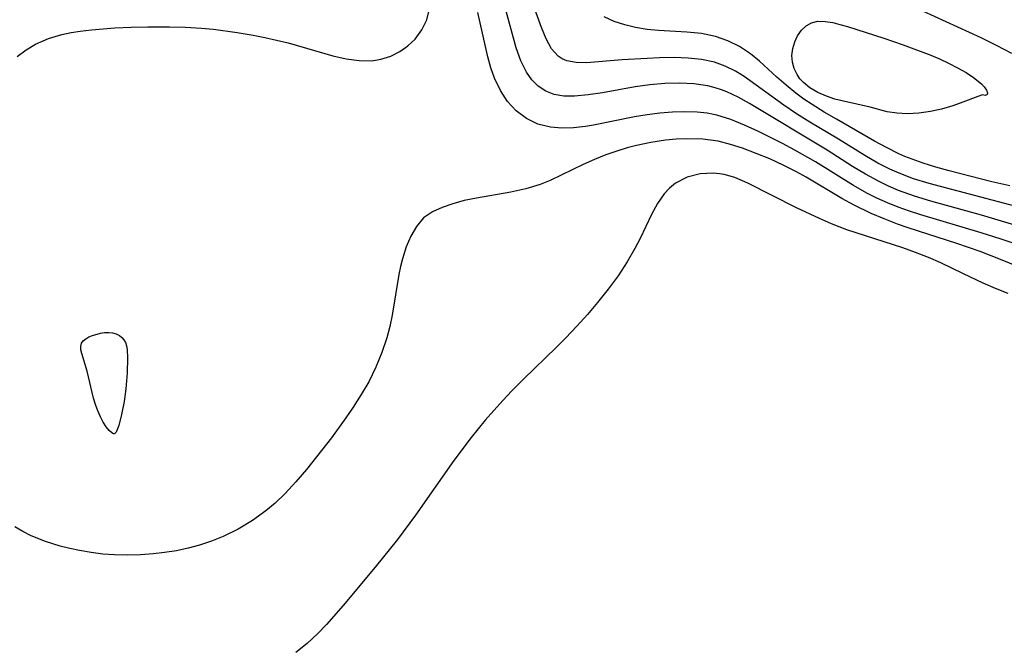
# Model space of a CAD drawing. Header units: inches. Extents: x 1073367 to 1082519, y 1569854 to 1574957.
# Tile 250 of 256: x 1078018 to 1078131, y 1573558 to 1573631. Entities that reach past the tile are written whole.
import ezdxf

# ---------------------------------------------------------------- set-up
doc = ezdxf.new("R2010")
doc.units = ezdxf.units.IN
doc.header["$MEASUREMENT"] = 0
doc.layers.add('CGG_CurvaNivelLidar_v1', color=7, linetype='Continuous', lineweight=30, true_color=0x008008)

msp = doc.modelspace()

# ---------------------------------------------------------------- linework, layer by layer
at = {"layer": 'CGG_CurvaNivelLidar_v1'}
for points in [[(1078135.282, 1573605.9827, 69), (1078128.3535, 1573608.0607, 69), (1078122.5217, 1573609.6687, 69), (1078120.651, 1573610.2442, 69), (1078118.8184, 1573610.903, 69), (1078117.6432, 1573611.3983, 69), (1078116.4947, 1573611.9489, 69), (1078114.9931, 1573612.774, 69), (1078113.5246, 1573613.6654, 69), (1078110.5941, 1573615.5158, 69), (1078101.6389, 1573620.9095, 69), (1078100.3396, 1573621.6236, 69), (1078099.0244, 1573622.2419, 69), (1078098.4076, 1573622.4833, 69), (1078097.6921, 1573622.7145, 69), (1078096.8496, 1573622.9196, 69), (1078095.234, 1573623.1541, 69), (1078093.5728, 1573623.233, 69), (1078091.8833, 1573623.1884, 69), (1078090.1819, 1573623.0444, 69), (1078088.4847, 1573622.819, 69), (1078084.7323, 1573622.1464, 69), (1078083.0721, 1573621.8839, 69), (1078081.4809, 1573621.7423, 69), (1078080.2882, 1573621.766, 69), (1078079.1717, 1573621.9569, 69), (1078078.1917, 1573622.3331, 69), (1078077.3188, 1573622.8969, 69), (1078076.5808, 1573623.624, 69), (1078075.9622, 1573624.4964, 69), (1078075.313, 1573625.8251, 69), (1078074.797, 1573627.3025, 69), (1078073.2861, 1573632.8421, 69)], [(1078132.9329, 1573608.883, 68.5), (1078122.3454, 1573611.6824, 68.5), (1078120.5416, 1573612.245, 68.5), (1078118.8861, 1573612.866, 68.5), (1078117.8278, 1573613.3367, 68.5), (1078116.442, 1573614.0498, 68.5), (1078114.9164, 1573614.9313, 68.5), (1078111.9038, 1573616.7871, 68.5), (1078108.6148, 1573618.7621, 68.5), (1078107.0804, 1573619.7232, 68.5), (1078105.5863, 1573620.7183, 68.5), (1078101.0279, 1573624.0097, 68.5), (1078100.0429, 1573624.6281, 68.5), (1078098.8667, 1573625.2157, 68.5), (1078097.6296, 1573625.6577, 68.5), (1078096.1412, 1573625.9742, 68.5), (1078094.597, 1573626.1319, 68.5), (1078092.9585, 1573626.182, 68.5), (1078091.3001, 1573626.1521, 68.5), (1078089.8748, 1573626.0844, 68.5), (1078087.0015, 1573625.913, 68.5), (1078082.8918, 1573625.6015, 68.5), (1078081.6901, 1573625.6167, 68.5), (1078080.6184, 1573625.8134, 68.5), (1078080.0602, 1573626.0495, 68.5), (1078079.6182, 1573626.3496, 68.5), (1078078.8517, 1573627.2158, 68.5), (1078078.2316, 1573628.3372, 68.5), (1078077.6946, 1573629.64, 68.5), (1078076.4927, 1573632.9735, 68.5)], [(1078017.3106, 1573626.3053, 70), (1078018.3432, 1573627.0792, 70), (1078019.4375, 1573627.7413, 70), (1078020.9095, 1573628.3879, 70), (1078022.4698, 1573628.8484, 70), (1078023.5141, 1573629.0616, 70), (1078024.5824, 1573629.2278, 70), (1078025.8909, 1573629.3869, 70), (1078028.5753, 1573629.6068, 70), (1078030.453, 1573629.6959, 70), (1078032.3501, 1573629.7425, 70), (1078034.8635, 1573629.7396, 70), (1078036.7054, 1573629.6831, 70), (1078038.5481, 1573629.5706, 70), (1078039.9214, 1573629.4447, 70), (1078042.6565, 1573629.096, 70), (1078044.501, 1573628.7905, 70), (1078045.8519, 1573628.5213, 70), (1078048.5093, 1573627.8744, 70), (1078053.6524, 1573626.3957, 70), (1078055.1991, 1573626.0489, 70), (1078056.7003, 1573625.8399, 70), (1078058.1414, 1573625.8273, 70), (1078059.1962, 1573625.9908, 70), (1078060.328, 1573626.3535, 70), (1078061.3765, 1573626.8737, 70), (1078062.3225, 1573627.5275, 70), (1078063.1409, 1573628.2975, 70), (1078063.935, 1573629.3776, 70), (1078064.4774, 1573630.5489, 70), (1078064.7078, 1573631.4966, 70)], [(1078135.7912, 1573603.5381, 69.5), (1078130.6152, 1573605.2795, 69.5), (1078128.3311, 1573606.0147, 69.5), (1078121.384, 1573608.0663, 69.5), (1078120.0619, 1573608.4966, 69.5), (1078118.7568, 1573608.9639, 69.5), (1078117.5333, 1573609.4548, 69.5), (1078116.3329, 1573609.9937, 69.5), (1078115.1587, 1573610.5836, 69.5), (1078113.6209, 1573611.4567, 69.5), (1078109.2625, 1573614.1747, 69.5), (1078106.8697, 1573615.5436, 69.5), (1078105.4581, 1573616.2953, 69.5), (1078102.6729, 1573617.678, 69.5), (1078101.0905, 1573618.418, 69.5), (1078099.5004, 1573619.0699, 69.5), (1078097.8763, 1573619.5651, 69.5), (1078096.7657, 1573619.7765, 69.5), (1078095.6329, 1573619.8998, 69.5), (1078094.2127, 1573619.9507, 69.5), (1078092.774, 1573619.9088, 69.5), (1078091.3241, 1573619.79, 69.5), (1078089.869, 1573619.6069, 69.5), (1078088.4171, 1573619.3698, 69.5), (1078083.6799, 1573618.4273, 69.5), (1078082.7621, 1573618.2738, 69.5), (1078081.3721, 1573618.1048, 69.5), (1078080.0208, 1573618.0526, 69.5), (1078078.72, 1573618.1622, 69.5), (1078077.2863, 1573618.5428, 69.5), (1078075.9647, 1573619.1808, 69.5), (1078074.7868, 1573620.0582, 69.5), (1078073.7975, 1573621.143, 69.5), (1078072.971, 1573622.4062, 69.5), (1078072.3012, 1573623.8082, 69.5), (1078071.8721, 1573625.0172, 69.5), (1078071.5175, 1573626.2778, 69.5), (1078070.3573, 1573631.3943, 69.5)], [(1078121.5666, 1573631.5628, 68), (1078128.2811, 1573628.4851, 68), (1078130.0672, 1573627.614, 68), (1078131.8326, 1573626.7052, 68)], [(1078131.6282, 1573611.42, 68), (1078129.5695, 1573611.8968, 68), (1078124.6337, 1573613.1419, 68), (1078123.1229, 1573613.5604, 68), (1078121.6347, 1573614.028, 68), (1078119.5556, 1573614.8154, 68), (1078118.8437, 1573615.126, 68), (1078117.4306, 1573615.8195, 68), (1078116.0471, 1573616.5755, 68), (1078111.6738, 1573619.0983, 68), (1078110.2628, 1573619.9229, 68), (1078108.883, 1573620.7784, 68), (1078107.9244, 1573621.4217, 68), (1078106.9973, 1573622.0954, 68), (1078105.869, 1573622.9977, 68), (1078104.7972, 1573623.9358, 68), (1078102.7975, 1573625.7764, 68), (1078101.7667, 1573626.6183, 68), (1078100.5078, 1573627.4484, 68), (1078099.161, 1573628.122, 68), (1078097.7372, 1573628.6193, 68), (1078096.1122, 1573628.9487, 68), (1078094.4315, 1573629.1229, 68), (1078091.1842, 1573629.3162, 68), (1078089.8536, 1573629.4425, 68), (1078088.5394, 1573629.6449, 68), (1078087.2828, 1573629.945, 68), (1078086.0666, 1573630.3573, 68), (1078084.9055, 1573630.8918, 68)], [(1078133.9287, 1573601.5598, 70), (1078130.7489, 1573602.8823, 70), (1078128.2249, 1573603.8621, 70), (1078125.5435, 1573604.7766, 70), (1078119.9102, 1573606.5899, 70), (1078118.6846, 1573607.021, 70), (1078117.1553, 1573607.6103, 70), (1078115.6522, 1573608.2533, 70), (1078113.7005, 1573609.2002, 70), (1078112.3004, 1573609.975, 70), (1078108.181, 1573612.4312, 70), (1078107.0685, 1573613.045, 70), (1078105.5361, 1573613.8161, 70), (1078103.9799, 1573614.521, 70), (1078102.4105, 1573615.1646, 70), (1078100.8377, 1573615.747, 70), (1078099.4536, 1573616.198, 70), (1078098.056, 1573616.5493, 70), (1078096.2577, 1573616.7954, 70), (1078094.4259, 1573616.8485, 70), (1078093.2053, 1573616.7952, 70), (1078091.9812, 1573616.68, 70), (1078090.3027, 1573616.429, 70), (1078088.6367, 1573616.0733, 70), (1078087.5488, 1573615.781, 70), (1078086.4728, 1573615.4487, 70), (1078085.1156, 1573614.9743, 70), (1078083.7845, 1573614.4537, 70), (1078082.4848, 1573613.8939, 70), (1078078.689, 1573612.0552, 70), (1078077.558, 1573611.5871, 70), (1078075.8807, 1573611.0615, 70), (1078074.1596, 1573610.6766, 70), (1078070.21, 1573610.0098, 70), (1078068.7953, 1573609.7166, 70), (1078067.4701, 1573609.3635, 70), (1078066.2449, 1573608.9407, 70), (1078065.153, 1573608.4422, 70), (1078064.1074, 1573607.7306, 70), (1078063.2857, 1573606.7348, 70), (1078062.6678, 1573605.6455, 70), (1078062.129, 1573604.4023, 70), (1078061.6788, 1573603.0368, 70), (1078061.4514, 1573602.1501, 70), (1078061.2578, 1573601.2334, 70), (1078060.5004, 1573596.5262, 70), (1078060.2296, 1573595.216, 70), (1078059.8898, 1573593.9149, 70), (1078059.3229, 1573592.2297, 70), (1078058.6186, 1573590.5288, 70), (1078057.7974, 1573588.8697, 70), (1078056.9362, 1573587.3807, 70), (1078056.0036, 1573585.9225, 70), (1078055.1797, 1573584.7066, 70), (1078053.4944, 1573582.3999, 70), (1078050.6164, 1573578.7733, 70), (1078049.4228, 1573577.3567, 70), (1078048.1778, 1573575.9998, 70), (1078047.0246, 1573574.886, 70), (1078045.961, 1573573.9878, 70), (1078044.407, 1573572.874, 70), (1078042.7638, 1573571.8954, 70), (1078041.0457, 1573571.0517, 70), (1078039.7016, 1573570.5086, 70), (1078038.3241, 1573570.0511, 70), (1078036.9972, 1573569.6995, 70), (1078035.6502, 1573569.4169, 70), (1078034.2887, 1573569.1943, 70), (1078033.0306, 1573569.0398, 70), (1078031.535, 1573568.9255, 70), (1078030.0352, 1573568.8864, 70), (1078028.5365, 1573568.925, 70), (1078027.1784, 1573569.0309, 70), (1078025.8287, 1573569.2003, 70), (1078024.491, 1573569.4294, 70), (1078023.3681, 1573569.6701, 70), (1078022.2596, 1573569.953, 70), (1078020.5706, 1573570.4816, 70), (1078018.9399, 1573571.1332, 70), (1078017.9685, 1573571.6086, 70), (1078017.0306, 1573572.1428, 70)], [(1078131.4344, 1573599.0271, 70.5), (1078129.984, 1573599.6085, 70.5), (1078128.5514, 1573600.2344, 70.5), (1078126.2779, 1573601.2961, 70.5), (1078123.6839, 1573602.5611, 70.5), (1078122.2489, 1573603.1791, 70.5), (1078120.7821, 1573603.7453, 70.5), (1078119.2926, 1573604.2738, 70.5), (1078112.8783, 1573606.3709, 70.5), (1078111.1035, 1573607.037, 70.5), (1078109.708, 1573607.646, 70.5), (1078107.0565, 1573608.9077, 70.5), (1078101.4738, 1573611.7459, 70.5), (1078099.9562, 1573612.3711, 70.5), (1078098.7296, 1573612.7129, 70.5), (1078098.1905, 1573612.8095, 70.5), (1078097.514, 1573612.8779, 70.5), (1078095.9524, 1573612.811, 70.5), (1078094.4736, 1573612.4342, 70.5), (1078093.1376, 1573611.7364, 70.5), (1078092.4514, 1573611.1741, 70.5), (1078091.8355, 1573610.5077, 70.5), (1078091.0534, 1573609.3823, 70.5), (1078090.3627, 1573608.1217, 70.5), (1078089.0436, 1573605.3781, 70.5), (1078088.4406, 1573604.1988, 70.5), (1078087.5685, 1573602.6803, 70.5), (1078086.5163, 1573601.0798, 70.5), (1078085.3704, 1573599.5156, 70.5), (1078084.152, 1573597.985, 70.5), (1078082.9779, 1573596.6029, 70.5), (1078081.7624, 1573595.249, 70.5), (1078080.5096, 1573593.9253, 70.5), (1078079.392, 1573592.8018, 70.5), (1078075.6509, 1573589.1931, 70.5), (1078074.2687, 1573587.8041, 70.5), (1078073.226, 1573586.7016, 70.5), (1078071.216, 1573584.4263, 70.5), (1078069.6057, 1573582.445, 70.5), (1078067.6107, 1573579.7907, 70.5), (1078063.1884, 1573573.5081, 70.5), (1078061.1263, 1573570.7086, 70.5), (1078058.5411, 1573567.5063, 70.5), (1078054.8401, 1573563.1225, 70.5), (1078052.9214, 1573560.9174, 70.5), (1078051.9225, 1573559.8736, 70.5), (1078050.7008, 1573558.7411, 70.5), (1078049.414, 1573557.706, 70.5)]]:
    msp.add_polyline3d(points, dxfattribs=at)
for points in [[(1078128.5, 1573621.9174, 67.5), (1078127.9485, 1573621.7266, 67.5), (1078126.2338, 1573621.0446, 67.5), (1078125.0712, 1573620.6338, 67.5), (1078123.7708, 1573620.2532, 67.5), (1078122.4761, 1573619.9737, 67.5), (1078121.1518, 1573619.7916, 67.5), (1078119.8485, 1573619.7208, 67.5), (1078118.6175, 1573619.7733, 67.5), (1078117.5014, 1573619.9503, 67.5), (1078115.5435, 1573620.4643, 67.5), (1078112.4928, 1573621.1613, 67.5), (1078111.4961, 1573621.4202, 67.5), (1078110.5344, 1573621.7309, 67.5), (1078109.5287, 1573622.1638, 67.5), (1078108.6165, 1573622.6991, 67.5), (1078107.865, 1573623.3146, 67.5), (1078107.4622, 1573623.7618, 67.5), (1078107.1275, 1573624.2478, 67.5), (1078106.7976, 1573624.9457, 67.5), (1078106.5999, 1573625.6809, 67.5), (1078106.5386, 1573626.4306, 67.5), (1078106.6284, 1573627.2262, 67.5), (1078106.8553, 1573627.9914, 67.5), (1078107.1955, 1573628.7021, 67.5), (1078107.6337, 1573629.3303, 67.5), (1078108.1628, 1573629.8424, 67.5), (1078108.7827, 1573630.197, 67.5), (1078109.5291, 1573630.3649, 67.5), (1078110.3543, 1573630.3586, 67.5), (1078111.2365, 1573630.2209, 67.5), (1078112.0673, 1573630.0137, 67.5), (1078112.926, 1573629.7558, 67.5), (1078117.1176, 1573628.4216, 67.5), (1078119.343, 1573627.6672, 67.5), (1078122.525, 1573626.4642, 67.5), (1078123.5387, 1573626.0406, 67.5), (1078124.586, 1573625.5567, 67.5), (1078125.6197, 1573625.0289, 67.5), (1078126.5915, 1573624.4742, 67.5), (1078127.4537, 1573623.9099, 67.5), (1078128.36, 1573623.1705, 67.5), (1078128.6897, 1573622.8114, 67.5), (1078128.9375, 1573622.4368, 67.5), (1078129.0401, 1573622.1367, 67.5), (1078129.0072, 1573621.9358, 67.5), (1078128.7937, 1573621.8374, 67.5)], [(1078028.5, 1573582.8698, 69.5), (1078028.4139, 1573582.873, 69.5), (1078028.2043, 1573583.0012, 69.5), (1078027.9173, 1573583.2604, 69.5), (1078027.5811, 1573583.6695, 69.5), (1078027.2367, 1573584.2012, 69.5), (1078026.9037, 1573584.8279, 69.5), (1078026.5982, 1573585.5188, 69.5), (1078026.3271, 1573586.2593, 69.5), (1078026.1029, 1573586.9951, 69.5), (1078025.3865, 1573590.0926, 69.5), (1078024.7563, 1573592.1136, 69.5), (1078024.6626, 1573592.5465, 69.5), (1078024.6407, 1573592.944, 69.5), (1078024.7213, 1573593.2956, 69.5), (1078024.9181, 1573593.582, 69.5), (1078025.2117, 1573593.8245, 69.5), (1078025.5762, 1573594.0307, 69.5), (1078025.9908, 1573594.2047, 69.5), (1078026.9065, 1573594.457, 69.5), (1078027.3811, 1573594.5277, 69.5), (1078027.8523, 1573594.55, 69.5), (1078028.3072, 1573594.5091, 69.5), (1078028.7275, 1573594.3921, 69.5), (1078029.1055, 1573594.1986, 69.5), (1078029.3801, 1573593.9778, 69.5), (1078029.6083, 1573593.7103, 69.5), (1078029.7834, 1573593.4021, 69.5), (1078029.912, 1573593.0122, 69.5), (1078029.9835, 1573592.5858, 69.5), (1078030.0271, 1573591.5945, 69.5), (1078029.9631, 1573589.8876, 69.5), (1078029.8181, 1573588.0623, 69.5), (1078029.6221, 1573586.5884, 69.5), (1078029.346, 1573585.0916, 69.5), (1078029.0106, 1573583.8241, 69.5), (1078028.7001, 1573583.0808, 69.5), (1078028.5651, 1573582.8929, 69.5)]]:
    msp.add_polyline3d(points, close=True, dxfattribs=at)

doc.saveas('drawing.dxf')
